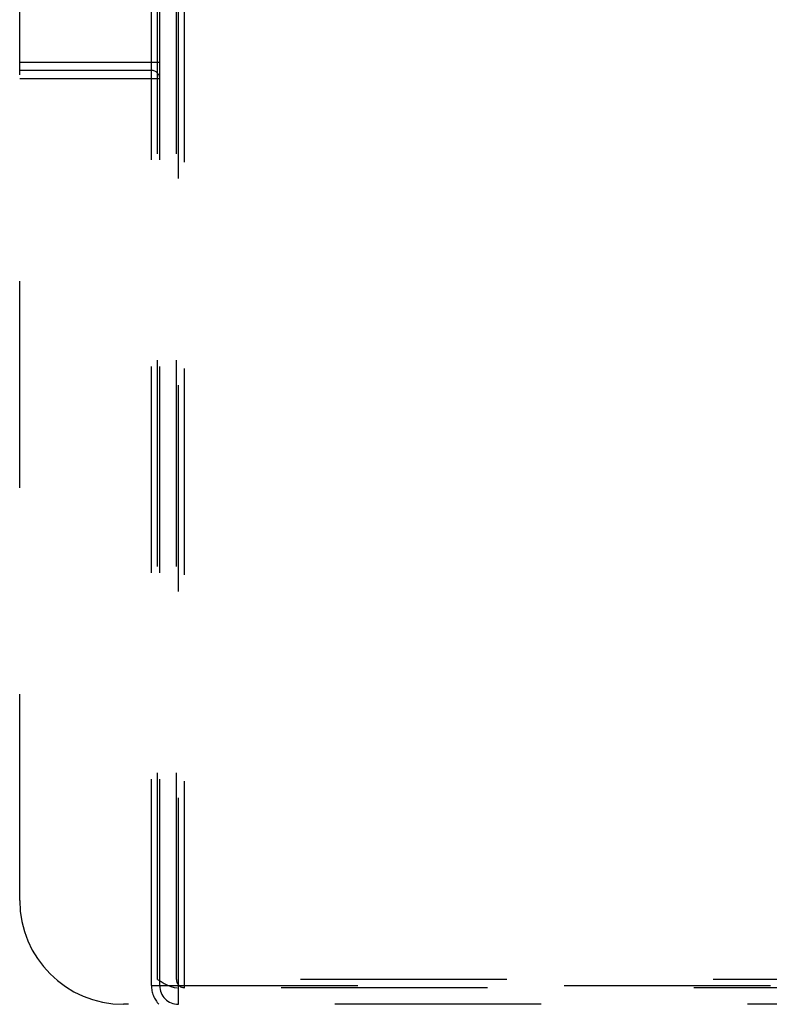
# Model space of a CAD drawing. Header units: inches. Extents: x 0 to 181, y 0 to 117.
# Tile 34 of 92: x 68.05 to 71.66, y 11.57 to 16.31. Entities that reach past the tile are written whole.
import ezdxf

# ---------------------------------------------------------------- set-up
doc = ezdxf.new("R2010")
doc.units = ezdxf.units.IN
doc.header["$LTSCALE"] = 9.946809
doc.header["$MEASUREMENT"] = 0
doc.linetypes.add('HIDDEN', pattern=[0.2, 0.1, -0.1])
doc.layers.add('DEFAULT_2', color=8, linetype='HIDDEN')

msp = doc.modelspace()

# ---------------------------------------------------------------- linework, layer by layer
at = {"layer": 'DEFAULT_2', "color": 8, "linetype": 'HIDDEN'}
for p, q in [((68.6806, 11.6555), (68.6806, 21.5655)), ((68.7106, 11.6855), (68.7106, 21.5655)), ((68.7206, 11.6555), (68.7206, 21.5655)), ((68.8006, 11.6855), (68.8006, 21.5655)), ((68.8106, 11.5655), (68.8106, 21.5655)), ((68.8406, 11.6455), (68.8406, 21.5655)), ((68.0456, 12.0655), (68.0456, 21.0655)), ((68.0456, 16.1055), (68.7206, 16.1055)), ((68.6806, 16.0655), (68.0456, 16.0655)), ((68.7206, 16.0255), (68.0456, 16.0255)), ((80.3406, 11.6855), (68.7106, 11.6855)), ((68.6806, 11.6555), (80.3706, 11.6555)), ((80.2468, 11.6455), (68.8044, 11.6455)), ((80.5056, 11.5655), (68.5456, 11.5655))]:
    msp.add_line(p, q, dxfattribs=at)
msp.add_lwpolyline([(68.7106, 11.6855), (68.7267, 11.6746), (68.7427, 11.6652), (68.7585, 11.657), (68.7741, 11.6508), (68.7894, 11.647), (68.8044, 11.6455)], dxfattribs=at)
for centre, radius, start, end in [((68.6806, 16.0255), 0.04, 0, 90), ((68.5456, 12.0655), 0.5, 180, 270), ((68.8406, 11.6855), 0.04, 180, 270), ((68.8106, 11.6555), 0.13, 180, 223.8131), ((68.8106, 11.6555), 0.09, 180, 270)]:
    msp.add_arc(centre, radius, start, end, dxfattribs=at)

doc.saveas('drawing.dxf')
